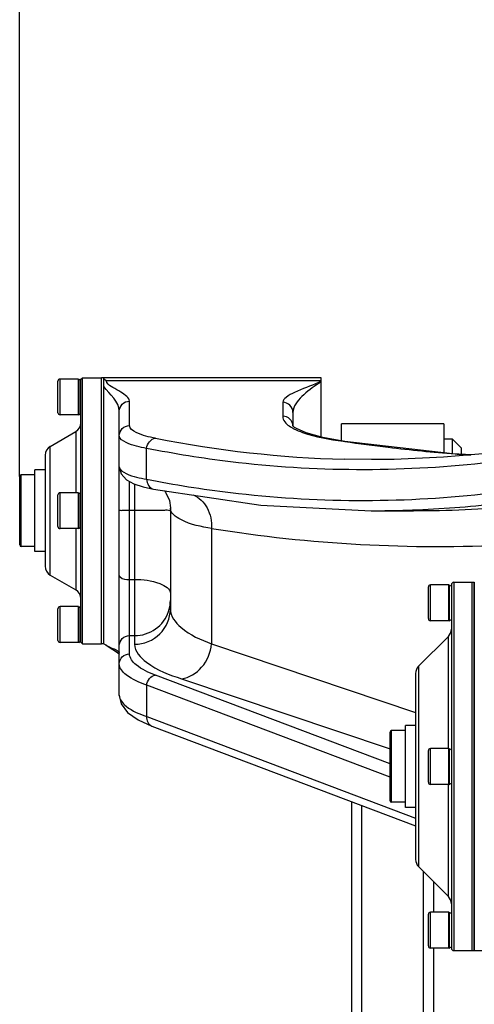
# Model space of a CAD drawing. Header units: millimetres. Extents: x 0 to 11890, y 0 to 8410.
# Tile 19 of 104: x 4354 to 4443, y 5758 to 5950. Entities that reach past the tile are written whole.
import ezdxf

# ---------------------------------------------------------------- set-up
doc = ezdxf.new("R2010")
doc.units = ezdxf.units.MM
doc.header["$LTSCALE"] = 653.95
doc.layers.get('0').update_dxf_attribs({"linetype": 'CONTINUOUS'})
for name, color, linetype in [('304102000082DXF_CONTINUOUS_LINE', 7, 'CONTINUOUS'), ('304103000031DXF_CONTINUOUS_LINE', 7, 'CONTINUOUS'), ('304104000210DXF_CONTINUOUS_LINE', 7, 'CONTINUOUS'), ('304104000212DXF_CONTINUOUS_LINE', 7, 'CONTINUOUS'), ('304104000218DXF_CONTINUOUS_LINE', 7, 'CONTINUOUS'), ('304105000162DXF_CONTINUOUS_LINE', 7, 'CONTINUOUS'), ('304105000174DXF_CONTINUOUS_LINE', 7, 'CONTINUOUS'), ('501023000069DXF_CONTINUOUS_LINE', 7, 'CONTINUOUS'), ('604006000001DXF_CONTINUOUS_LINE', 7, 'CONTINUOUS'), ('604007000001DXF_CONTINUOUS_LINE', 7, 'CONTINUOUS'), ('626001000001DXF_CONTINUOUS_LINE', 7, 'CONTINUOUS'), ('RB30-1-B-JSZL_DXF_DIMENSION', 7, 'CONTINUOUS')]:
    doc.layers.add(name, color=color, linetype=linetype)
doc.styles.get("Standard").update_dxf_attribs({"font": 'txt', "width": 0.7})
doc.dimstyles.new('DIMSTYLE_9', dxfattribs={"dimtxt": 70, "dimasz": 50, "dimexe": 1.5, "dimexo": 0, "dimgap": 1.75, "dimtad": 1, "dimdsep": 46, "dimtxsty": 'Standard', "dimblk": '_FILLED', "dimblk1": '_FILLED', "dimblk2": '_FILLED', "dimcen": 0.09, "dimclrt": 5, "dimazin": 2, "dimtp": 0.5, "dimtm": 0.5, "dimtfac": 1, "dimtofl": 0, "dimtmove": 0, "dimatfit": 3, "dimldrblk": '_FILLED', "dimfxl": 0, "dimtolj": 1, "dimarcsym": 0})

# ---------------------------------------------------------------- blocks, each defined once
blk = doc.blocks.new('_FILLED')
at = {"color": 0, "linetype": 'ByBlock'}
blk.add_solid([(0, 0), (-1, 0.17), (-1, -0.17)], dxfattribs=at)
blk = doc.blocks.new('*D25')
at = {"layer": 'RB30-1-B-JSZL_DXF_DIMENSION', "color": 2, "linetype": 'Continuous'}
for p, q in [((4354.39, 5860.86), (4354.39, 6101.36)), ((4655.39, 5718.16), (4655.39, 6101.36)), ((4354.39, 6086.36), (4504.89, 6086.36)), ((4655.39, 6086.36), (4504.89, 6086.36))]:
    blk.add_line(p, q, dxfattribs=at)
at = {"layer": 'RB30-1-B-JSZL_DXF_DIMENSION', "color": 2, "linetype": 'Continuous', "xscale": 50, "yscale": 50, "zscale": 50, "rotation": 180}
blk.add_blockref('_FILLED', (4354.39, 6086.36), dxfattribs=at)
at = {"layer": 'RB30-1-B-JSZL_DXF_DIMENSION', "color": 2, "linetype": 'Continuous', "xscale": 50, "yscale": 50, "zscale": 50}
blk.add_blockref('_FILLED', (4655.39, 6086.36), dxfattribs=at)

msp = doc.modelspace()

# ---------------------------------------------------------------- linework, layer by layer
at = {"layer": '304102000082DXF_CONTINUOUS_LINE', "color": 7, "linetype": 'Continuous'}
for p, q in [((4370.894, 5879.928), (4370.894, 5880.164)), ((4413.394, 5880.164), (4370.894, 5880.164)), ((4370.894, 5828.164), (4370.894, 5879.528)), ((4413.316, 5879.538), (4413.375, 5879.6)), ((4413.375, 5879.6), (4413.394, 5879.661)), ((4413.394, 5868.58), (4413.394, 5880.164)), ((4373.894, 5818.066), (4373.894, 5873.613)), ((4407.894, 5873.392), (4407.894, 5870.76)), ((4423.277, 5864.164), (4417.938, 5864.23)), ((4423.338, 5864.164), (4423.277, 5864.164)), ((4380.598, 5858.359), (4380.6, 5858.359)), ((4383.695, 5856.168), (4383.894, 5854.716)), ((4383.894, 5854.716), (4383.894, 5834.91)), ((4423.213, 5854.164), (4430.255, 5854.164)), ((4443.394, 5768.164), (4443.394, 5840.163)), ((4370.894, 5828.164), (4371.25, 5827.941)), ((4373.34, 5826.599), (4373.849, 5826.192)), ((4373.849, 5826.192), (4373.894, 5826.148)), ((4377.591, 5813.277), (4380.28, 5812.06)), ((4380.278, 5812.061), (4431.894, 5792.55)), ((4443.394, 5768.164), (4458.698, 5768.164))]:
    msp.add_line(p, q, dxfattribs=at)
at = {"layer": '304102000082DXF_CONTINUOUS_LINE', "color": 9, "linetype": 'Continuous'}
for p, q in [((4413.316, 5879.538), (4371.389, 5879.538)), ((4375.894, 5870.812), (4375.894, 5875.577)), ((4405.894, 5875.357), (4405.894, 5872.648)), ((4418.023, 5867.725), (4417.735, 5867.735)), ((4417.735, 5867.735), (4418.02, 5867.703)), ((4417.735, 5867.735), (4418.02, 5867.694)), ((4379.253, 5860.321), (4379.253, 5866.36)), ((4375.894, 5826.174), (4375.894, 5859.903)), ((4376.894, 5859.392), (4376.894, 5828.07)), ((4375.894, 5854.265), (4376.894, 5854.265)), ((4391.961, 5850.693), (4391.961, 5828.134)), ((4375.894, 5840.72), (4376.894, 5840.72)), ((4375.894, 5829.74), (4376.894, 5829.74)), ((4391.961, 5828.134), (4431.894, 5814.714)), ((4426.894, 5804.674), (4380.985, 5822.027)), ((4386.09, 5821.295), (4426.894, 5807.583)), ((4379.254, 5813.932), (4379.254, 5820.073)), ((4426.894, 5802.065), (4379.254, 5820.073)), ((4379.254, 5813.932), (4431.894, 5794.034))]:
    msp.add_line(p, q, dxfattribs=at)
at = {"layer": '304102000082DXF_CONTINUOUS_LINE', "color": 7, "linetype": 'Continuous'}
for points in [[(4408.219, 5870.451), (4407.888, 5870.765), (4407.894, 5870.699)], [(4418.023, 5867.725), (4413.748, 5868.484), (4410.487, 5869.368), (4408.568, 5870.217), (4408.219, 5870.451)], [(4442.908, 5865.122), (4439.117, 5865.313), (4418.024, 5867.725)], [(4446.548, 5865.443), (4437.368, 5864.633), (4427.68, 5864.209), (4423.337, 5864.164)], [(4373.894, 5862.757), (4374.281, 5861.345), (4375.316, 5860.221), (4376.714, 5859.452), (4378.579, 5858.825), (4380.6, 5858.359)], [(4380.598, 5858.359), (4401.615, 5855.242), (4423.212, 5854.164)], [(4382.731, 5858.043), (4382.95, 5857.794), (4383.695, 5856.168)], [(4371.251, 5827.94), (4371.909, 5827.518), (4372.659, 5827.052), (4373.34, 5826.599)], [(4373.894, 5818.066), (4374.261, 5816.427), (4375.508, 5814.746), (4377.591, 5813.277)]]:
    msp.add_lwpolyline(points, dxfattribs=at)
at = {"layer": '304102000082DXF_CONTINUOUS_LINE', "color": 9, "linetype": 'Continuous'}
for centre, radius, start, end in [((4411.765, 5877.548), 8.233, 240.09712, 241.62997), ((4412.231, 5878.412), 9.214, 241.6313, 243.16277), ((4423.515, 6082.178), 218.02, 258.75098, 268.53402), ((4467.28, 6207.919), 343.773, 261.76152, 263.19512), ((4467.081, 6206.23), 342.072, 263.19481, 265.40133), ((4466.99, 6205.178), 341.017, 265.40237, 265.90439), ((4423.274, 6069.393), 215.229, 270.00051, 271.85363), ((4423.219, 6070.566), 216.404, 271.85815, 276.24696), ((4430.224, 6134.481), 280.317, 270.00635, 274.12655), ((4436.173, 6126.336), 279.166, 260.88774, 272.91686), ((4377.189, 5836.579), 6.703, 341.62931, 345.83588), ((4377.163, 5836.586), 6.731, 345.83046, 359.94406), ((4373.655, 5831.509), 4.303, 236.02752, 237.80559)]:
    msp.add_arc(centre, radius, start, end, dxfattribs=at)
at = {"layer": '304102000082DXF_CONTINUOUS_LINE', "color": 7, "linetype": 'Continuous'}
msp.add_open_spline([(4370.894, 5880.004), (4370.901, 5879.915), (4371.145, 5879.785), (4371.28, 5879.622), (4371.389, 5879.538)], degree=3, knots=[0, 0, 0, 0, 0.3939756, 1, 1, 1, 1], dxfattribs=at)
at = {"layer": '304102000082DXF_CONTINUOUS_LINE', "color": 9, "linetype": 'Continuous'}
for points, knots in [([(4371.488, 5879.213), (4371.458, 5879.264), (4371.408, 5879.368), (4371.389, 5879.483), (4371.389, 5879.538)], [0, 0, 0, 0, 0.5182693, 1, 1, 1, 1]), ([(4375.894, 5875.577), (4375.894, 5875.916), (4375.292, 5876.655), (4374.113, 5877.405), (4372.754, 5878.209), (4371.747, 5878.781), (4371.488, 5879.213)], [0, 0, 0, 0, 0.1752547, 0.4351423, 0.7397204, 1, 1, 1, 1]), ([(4412.884, 5879.233), (4411.342, 5878.55), (4409.081, 5877.787), (4406.763, 5876.585), (4405.894, 5875.75), (4405.894, 5875.357)], [0, 0, 0, 0, 0.6204592, 0.855205, 1, 1, 1, 1]), ([(4412.933, 5879.05), (4411.771, 5878.277), (4409.752, 5876.842), (4407.894, 5874.571), (4407.894, 5873.392)], [0, 0, 0, 0, 0.5419989, 1, 1, 1, 1]), ([(4413.316, 5879.538), (4413.314, 5879.469), (4413.135, 5879.344), (4412.985, 5879.278), (4412.884, 5879.233)], [0, 0, 0, 0, 0.3851089, 1, 1, 1, 1]), ([(4413.394, 5879.397), (4413.336, 5879.33), (4413.179, 5879.214), (4413.019, 5879.107), (4412.933, 5879.05)], [0, 0, 0, 0, 0.4629615, 1, 1, 1, 1]), ([(4373.894, 5873.613), (4373.894, 5874.116), (4374.329, 5875.167), (4375.385, 5875.577), (4375.894, 5875.577)], [0, 0, 0, 0, 0.4968159, 1, 1, 1, 1]), ([(4407.894, 5873.392), (4407.894, 5873.894), (4407.459, 5874.946), (4406.403, 5875.357), (4405.894, 5875.357)], [0, 0, 0, 0, 0.4968781, 1, 1, 1, 1]), ([(4405.894, 5872.648), (4405.894, 5872.446), (4406.09, 5871.457), (4406.987, 5870.799), (4407.661, 5870.411)], [0, 0, 0, 0, 0.2063693, 1, 1, 1, 1]), ([(4407.894, 5870.699), (4407.887, 5871.2), (4407.448, 5872.24), (4406.399, 5872.648), (4405.894, 5872.648)], [0, 0, 0, 0, 0.4976742, 1, 1, 1, 1]), ([(4373.894, 5868.833), (4373.894, 5869.338), (4374.326, 5870.395), (4375.384, 5870.812), (4375.894, 5870.812)], [0, 0, 0, 0, 0.4981523, 1, 1, 1, 1]), ([(4380.985, 5868.347), (4379.69, 5868.604), (4377.966, 5868.9), (4375.894, 5870.19), (4375.894, 5870.812)], [0, 0, 0, 0, 0.6798141, 1, 1, 1, 1]), ([(4408.071, 5870.19), (4408.624, 5869.91), (4411.733, 5868.683), (4415.051, 5868.126), (4417.735, 5867.735)], [0, 0, 0, 0, 0.1859679, 1, 1, 1, 1]), ([(4379.253, 5866.36), (4377.892, 5866.618), (4376.118, 5866.91), (4373.894, 5868.194), (4373.894, 5868.833)], [0, 0, 0, 0, 0.6843516, 1, 1, 1, 1]), ([(4445.035, 5863.456), (4428.677, 5861.655), (4406.413, 5861.785), (4384.687, 5865.278), (4379.253, 5866.36)], [0, 0, 0, 0, 0.7481326, 1, 1, 1, 1]), ([(4373.894, 5862.77), (4373.894, 5862.134), (4376.126, 5860.866), (4377.893, 5860.576), (4379.253, 5860.321)], [0, 0, 0, 0, 0.3147952, 1, 1, 1, 1]), ([(4379.253, 5860.321), (4384.687, 5859.249), (4406.417, 5855.788), (4428.675, 5855.659), (4445.035, 5857.444)], [0, 0, 0, 0, 0.251833, 1, 1, 1, 1]), ([(4388.353, 5857.27), (4389.496, 5856.783), (4391.516, 5854.781), (4392.026, 5852.067), (4391.96, 5850.693)], [0, 0, 0, 0, 0.474556, 1, 1, 1, 1]), ([(4373.894, 5854.259), (4373.894, 5854.31), (4374.208, 5854.196), (4374.715, 5854.354), (4375.422, 5854.265), (4375.894, 5854.265)], [0, 0, 0, 0, 0.0761282, 0.2929007, 1, 1, 1, 1]), ([(4376.894, 5854.265), (4377.438, 5854.265), (4379.326, 5854.266), (4381.214, 5854.268), (4382.557, 5854.274)], [0, 0, 0, 0, 0.2884197, 1, 1, 1, 1]), ([(4382.557, 5854.274), (4382.888, 5854.275), (4383.168, 5854.437), (4383.894, 5854.172), (4383.894, 5854.286)], [0, 0, 0, 0, 0.743698, 1, 1, 1, 1]), ([(4391.961, 5850.693), (4389.908, 5851.068), (4387.079, 5851.469), (4383.894, 5853.66), (4383.894, 5854.676)], [0, 0, 0, 0, 0.6724157, 1, 1, 1, 1]), ([(4373.894, 5841.51), (4373.894, 5841.398), (4374.368, 5840.716), (4375.257, 5840.72), (4375.894, 5840.72)], [0, 0, 0, 0, 0.1505691, 1, 1, 1, 1]), ([(4376.894, 5840.72), (4378.566, 5840.72), (4380.956, 5840.575), (4383.894, 5838.897), (4383.894, 5837.952)], [0, 0, 0, 0, 0.6389119, 1, 1, 1, 1]), ([(4376.894, 5828.07), (4378.674, 5828.07), (4382.36, 5829.491), (4383.894, 5833.159), (4383.894, 5834.909)], [0, 0, 0, 0, 0.5041117, 1, 1, 1, 1]), ([(4383.894, 5834.91), (4383.894, 5833.55), (4386.503, 5830.294), (4389.832, 5828.95), (4391.961, 5828.134)], [0, 0, 0, 0, 0.3735626, 1, 1, 1, 1]), ([(4376.894, 5829.74), (4378.333, 5829.74), (4381.268, 5830.642), (4383.103, 5833.118), (4383.551, 5834.466)], [0, 0, 0, 0, 0.503232, 1, 1, 1, 1]), ([(4373.894, 5827.786), (4373.894, 5828.287), (4374.332, 5829.335), (4375.385, 5829.74), (4375.894, 5829.74)], [0, 0, 0, 0, 0.4958879, 1, 1, 1, 1]), ([(4371.362, 5827.868), (4371.573, 5827.735), (4372.334, 5827.32), (4373.177, 5827.061), (4373.688, 5826.719)], [0, 0, 0, 0, 0.2884413, 1, 1, 1, 1]), ([(4376.894, 5828.07), (4376.894, 5826.66), (4380.086, 5823.328), (4383.692, 5822.101), (4386.09, 5821.295)], [0, 0, 0, 0, 0.3580783, 1, 1, 1, 1]), ([(4386.09, 5821.295), (4387.587, 5821.498), (4390.542, 5823.351), (4391.796, 5826.485), (4391.96, 5828.134)], [0, 0, 0, 0, 0.4769419, 1, 1, 1, 1]), ([(4373.688, 5826.719), (4373.743, 5826.682), (4373.833, 5826.618), (4373.894, 5826.512), (4373.894, 5826.466)], [0, 0, 0, 0, 0.5902913, 1, 1, 1, 1]), ([(4380.985, 5822.027), (4379.645, 5822.534), (4377.576, 5823.342), (4375.894, 5825.34), (4375.894, 5826.174)], [0, 0, 0, 0, 0.6319342, 1, 1, 1, 1]), ([(4379.254, 5820.073), (4377.85, 5820.577), (4375.714, 5821.358), (4373.894, 5823.374), (4373.894, 5824.22)], [0, 0, 0, 0, 0.6380069, 1, 1, 1, 1]), ([(4373.894, 5818.079), (4373.894, 5817.233), (4375.714, 5815.216), (4377.85, 5814.436), (4379.254, 5813.932)], [0, 0, 0, 0, 0.3619931, 1, 1, 1, 1]), ([(4443.394, 5774.669), (4443.404, 5774.698), (4443.425, 5774.758), (4443.45, 5774.816), (4443.462, 5774.845)], [0, 0, 0, 0, 0.496925, 1, 1, 1, 1])]:
    msp.add_open_spline(points, degree=3, knots=knots, dxfattribs=at)
for points in [[(4373.894, 5873.613), (4373.894, 5875.508), (4371.999, 5876.904), (4370.894, 5878.444)], [(4379.253, 5866.36), (4379.297, 5867.238), (4380.108, 5868.29), (4380.985, 5868.347)], [(4379.253, 5860.321), (4379.214, 5859.529), (4379.82, 5858.513), (4380.598, 5858.359)], [(4373.894, 5824.22), (4373.894, 5824.72), (4374.122, 5825.252), (4374.48, 5825.601)], [(4374.48, 5825.601), (4374.843, 5825.957), (4375.385, 5826.174), (4375.894, 5826.174)], [(4379.253, 5820.073), (4379.335, 5820.94), (4380.121, 5821.923), (4380.985, 5822.027)], [(4379.253, 5813.932), (4379.186, 5813.224), (4379.612, 5812.312), (4380.278, 5812.061)]]:
    msp.add_open_spline(points, degree=3, dxfattribs=at)
at = {"layer": '304103000031DXF_CONTINUOUS_LINE', "color": 7, "linetype": 'Continuous'}
for p, q in [((4437.394, 5871.164), (4417.394, 5871.164)), ((4417.394, 5867.837), (4417.394, 5871.162)), ((4437.394, 5871.162), (4437.394, 5865.51)), ((4419.394, 5150.614), (4419.394, 5797.275)), ((4435.394, 5781.664), (4435.394, 5775.664)), ((4435.394, 5768.664), (4435.394, 5155.24))]:
    msp.add_line(p, q, dxfattribs=at)
at = {"layer": '304103000031DXF_CONTINUOUS_LINE', "color": 9, "linetype": 'Continuous'}
for p, q in [((4421.394, 5151.297), (4421.394, 5796.519)), ((4433.394, 5783.664), (4433.394, 5151.297))]:
    msp.add_line(p, q, dxfattribs=at)
at = {"layer": '304104000210DXF_CONTINUOUS_LINE', "color": 7, "linetype": 'Continuous'}
for p, q in [((4439.094, 5868.164), (4437.394, 5868.164)), ((4439.094, 5865.316), (4439.094, 5868.164)), ((4440.894, 5866.364), (4439.094, 5868.164)), ((4440.894, 5865.223), (4440.894, 5866.364))]:
    msp.add_line(p, q, dxfattribs=at)
at = {"layer": '304104000212DXF_CONTINUOUS_LINE', "color": 7, "linetype": 'Continuous'}
for p, q in [((4366.394, 5879.864), (4366.694, 5880.164)), ((4366.394, 5828.464), (4366.394, 5879.863)), ((4366.694, 5828.164), (4366.694, 5880.164)), ((4366.694, 5880.164), (4370.394, 5880.164)), ((4370.394, 5828.164), (4370.394, 5880.164)), ((4360.394, 5866.741), (4365.394, 5869.628)), ((4359.394, 5865.009), (4359.394, 5843.318)), ((4360.394, 5841.586), (4365.394, 5838.7)), ((4366.394, 5828.464), (4366.694, 5828.164)), ((4366.694, 5828.164), (4370.394, 5828.164))]:
    msp.add_line(p, q, dxfattribs=at)
at = {"layer": '304104000212DXF_CONTINUOUS_LINE', "color": 9, "linetype": 'Continuous'}
for p, q in [((4365.394, 5869.628), (4365.394, 5857.664)), ((4360.394, 5841.586), (4360.394, 5866.741)), ((4365.394, 5850.664), (4365.394, 5838.7))]:
    msp.add_line(p, q, dxfattribs=at)
at = {"layer": '304104000212DXF_CONTINUOUS_LINE', "color": 7, "linetype": 'Continuous'}
for centre, start, end in [((4364.394, 5871.36), 300, 360), ((4361.394, 5865.009), 120, 180), ((4361.394, 5843.318), 180, 240), ((4364.394, 5836.968), 0, 60)]:
    msp.add_arc(centre, 2, start, end, dxfattribs=at)
at = {"layer": '304104000218DXF_CONTINUOUS_LINE', "color": 7, "linetype": 'Continuous'}
for p, q in [((4438.894, 5839.664), (4438.894, 5768.664)), ((4439.394, 5840.164), (4442.894, 5840.164)), ((4442.894, 5840.164), (4442.894, 5768.164)), ((4432.48, 5823.749), (4438.308, 5829.578)), ((4431.894, 5822.335), (4431.894, 5785.992)), ((4432.48, 5784.578), (4438.308, 5778.749)), ((4439.394, 5768.164), (4442.894, 5768.164))]:
    msp.add_line(p, q, dxfattribs=at)
at = {"layer": '304104000218DXF_CONTINUOUS_LINE', "color": 9, "linetype": 'Continuous'}
for p, q in [((4439.394, 5840.164), (4439.394, 5768.164)), ((4438.308, 5807.664), (4438.308, 5829.578)), ((4432.48, 5823.749), (4432.48, 5784.578)), ((4438.308, 5778.749), (4438.308, 5800.664))]:
    msp.add_line(p, q, dxfattribs=at)
at = {"layer": '304104000218DXF_CONTINUOUS_LINE', "color": 7, "linetype": 'Continuous'}
for centre, radius, start, end in [((4439.394, 5839.664), 0.5, 90, 180), ((4436.894, 5830.992), 2, 315, 360), ((4433.894, 5822.335), 2, 135, 180), ((4433.894, 5785.992), 2, 180, 225), ((4436.894, 5777.335), 2, 0, 45), ((4439.394, 5768.664), 0.5, 180, 270)]:
    msp.add_arc(centre, radius, start, end, dxfattribs=at)
at = {"layer": '304105000162DXF_CONTINUOUS_LINE', "color": 7, "linetype": 'Continuous'}
for p, q in [((4370.394, 5828.164), (4370.394, 5880.164)), ((4370.894, 5880.164), (4370.394, 5880.164)), ((4370.894, 5828.164), (4370.894, 5880.163)), ((4370.894, 5828.164), (4370.394, 5828.164))]:
    msp.add_line(p, q, dxfattribs=at)
at = {"layer": '304105000174DXF_CONTINUOUS_LINE', "color": 7, "linetype": 'Continuous'}
for p, q in [((4442.894, 5840.164), (4442.894, 5768.164)), ((4442.894, 5840.164), (4443.394, 5840.164)), ((4443.394, 5840.164), (4443.394, 5768.164)), ((4442.894, 5768.164), (4443.394, 5768.164))]:
    msp.add_line(p, q, dxfattribs=at)
at = {"layer": '501023000069DXF_CONTINUOUS_LINE', "color": 7, "linetype": 'Continuous'}
for p, q in [((4361.894, 5873.314), (4361.894, 5879.514)), ((4365.894, 5879.914), (4362.294, 5879.914)), ((4365.894, 5872.914), (4365.894, 5879.914)), ((4365.894, 5872.914), (4362.294, 5872.914)), ((4361.894, 5851.064), (4361.894, 5857.264)), ((4365.894, 5857.664), (4362.294, 5857.664)), ((4365.894, 5850.664), (4365.894, 5857.664)), ((4365.894, 5850.664), (4362.294, 5850.664)), ((4434.394, 5833.064), (4434.394, 5839.264)), ((4438.394, 5839.664), (4434.794, 5839.664)), ((4438.394, 5832.664), (4438.394, 5839.664)), ((4361.894, 5828.814), (4361.894, 5835.014)), ((4365.894, 5835.414), (4362.294, 5835.414)), ((4365.894, 5828.414), (4365.894, 5835.414)), ((4438.394, 5832.664), (4434.794, 5832.664)), ((4365.894, 5828.414), (4362.294, 5828.414)), ((4434.394, 5801.064), (4434.394, 5807.264)), ((4438.394, 5807.664), (4434.794, 5807.664)), ((4438.394, 5800.664), (4438.394, 5807.664)), ((4438.394, 5800.664), (4434.794, 5800.664)), ((4434.394, 5769.064), (4434.394, 5775.264)), ((4438.394, 5775.664), (4434.794, 5775.664)), ((4438.394, 5768.664), (4438.394, 5775.664)), ((4438.394, 5768.664), (4434.794, 5768.664))]:
    msp.add_line(p, q, dxfattribs=at)
at = {"layer": '501023000069DXF_CONTINUOUS_LINE', "color": 9, "linetype": 'Continuous'}
for p, q in [((4362.294, 5872.914), (4362.294, 5879.914)), ((4362.294, 5850.664), (4362.294, 5857.664)), ((4434.794, 5832.664), (4434.794, 5839.664)), ((4362.294, 5828.414), (4362.294, 5835.414)), ((4434.794, 5800.664), (4434.794, 5807.664)), ((4434.794, 5768.664), (4434.794, 5775.664))]:
    msp.add_line(p, q, dxfattribs=at)
at = {"layer": '501023000069DXF_CONTINUOUS_LINE', "color": 7, "linetype": 'Continuous'}
for centre, start, end in [((4362.294, 5879.514), 90, 180), ((4362.294, 5873.314), 180, 270), ((4362.294, 5857.264), 90, 180), ((4362.294, 5851.064), 180, 270), ((4434.794, 5839.264), 90, 180), ((4362.294, 5835.014), 90, 180), ((4434.794, 5833.064), 180, 270), ((4362.294, 5828.814), 180, 270), ((4434.794, 5807.264), 90, 180), ((4434.794, 5801.064), 180, 270), ((4434.794, 5775.264), 90, 180), ((4434.794, 5769.064), 180, 270)]:
    msp.add_arc(centre, 0.4, start, end, dxfattribs=at)
at = {"layer": '604006000001DXF_CONTINUOUS_LINE', "color": 7, "linetype": 'Continuous'}
for p, q in [((4365.894, 5879.81), (4365.944, 5879.914)), ((4365.944, 5879.914), (4365.944, 5872.914)), ((4365.944, 5879.914), (4366.394, 5879.695)), ((4365.894, 5873.017), (4365.944, 5872.914)), ((4365.944, 5872.914), (4366.394, 5873.132)), ((4365.894, 5857.56), (4365.944, 5857.664)), ((4365.944, 5857.664), (4365.944, 5850.664)), ((4365.944, 5857.664), (4366.394, 5857.445)), ((4365.894, 5850.767), (4365.944, 5850.664)), ((4365.944, 5850.664), (4366.394, 5850.882)), ((4438.394, 5839.56), (4438.444, 5839.664)), ((4438.444, 5839.664), (4438.444, 5832.664)), ((4438.444, 5839.664), (4438.894, 5839.445)), ((4365.894, 5835.31), (4365.944, 5835.414)), ((4365.944, 5835.414), (4365.944, 5828.414)), ((4365.944, 5835.414), (4366.394, 5835.195)), ((4438.394, 5832.767), (4438.444, 5832.664)), ((4438.444, 5832.664), (4438.894, 5832.882)), ((4365.894, 5828.517), (4365.944, 5828.414)), ((4365.944, 5828.414), (4366.394, 5828.632)), ((4438.394, 5807.56), (4438.444, 5807.664)), ((4438.444, 5807.664), (4438.444, 5800.664)), ((4438.444, 5807.664), (4438.894, 5807.445)), ((4438.394, 5800.767), (4438.444, 5800.664)), ((4438.444, 5800.664), (4438.894, 5800.882)), ((4438.394, 5775.56), (4438.444, 5775.664)), ((4438.444, 5775.664), (4438.444, 5768.664)), ((4438.444, 5775.664), (4438.894, 5775.445)), ((4438.394, 5768.767), (4438.444, 5768.664)), ((4438.444, 5768.664), (4438.894, 5768.882))]:
    msp.add_line(p, q, dxfattribs=at)
at = {"layer": '604007000001DXF_CONTINUOUS_LINE', "color": 7, "linetype": 'Continuous'}
for p, q in [((4357.394, 5846.164), (4357.394, 5862.164)), ((4359.394, 5862.164), (4357.394, 5862.164)), ((4359.394, 5846.164), (4357.394, 5846.164)), ((4429.894, 5796.164), (4429.894, 5812.164)), ((4431.894, 5812.164), (4429.894, 5812.164)), ((4431.894, 5796.164), (4429.894, 5796.164))]:
    msp.add_line(p, q, dxfattribs=at)
at = {"layer": '626001000001DXF_CONTINUOUS_LINE', "color": 7, "linetype": 'Continuous'}
for p, q in [((4354.394, 5847.464), (4354.394, 5860.864)), ((4357.394, 5861.164), (4354.694, 5861.164)), ((4357.394, 5847.164), (4354.694, 5847.164)), ((4426.894, 5797.464), (4426.894, 5810.863)), ((4429.894, 5811.164), (4427.194, 5811.164)), ((4429.894, 5797.164), (4427.194, 5797.164))]:
    msp.add_line(p, q, dxfattribs=at)
at = {"layer": '626001000001DXF_CONTINUOUS_LINE', "color": 9, "linetype": 'Continuous'}
for p, q in [((4354.694, 5847.164), (4354.694, 5861.164)), ((4427.194, 5797.164), (4427.194, 5811.163))]:
    msp.add_line(p, q, dxfattribs=at)
at = {"layer": '626001000001DXF_CONTINUOUS_LINE', "color": 7, "linetype": 'Continuous'}
for centre, start, end in [((4354.694, 5860.864), 90, 180), ((4354.694, 5847.464), 180, 270), ((4427.194, 5810.864), 90, 180), ((4427.194, 5797.464), 180, 270)]:
    msp.add_arc(centre, 0.3, start, end, dxfattribs=at)

# ---------------------------------------------------------------- dimensions: what is measured, and where the dimension line sits
at = {"layer": 'RB30-1-B-JSZL_DXF_DIMENSION', "color": 2, "linetype": 'Continuous'}
dim = msp.add_linear_dim(base=(4655.394, 6086.363), p1=(4354.394, 5860.864), p2=(4655.394, 5718.164), dimstyle='DIMSTYLE_9', dxfattribs=at)
dim.commit()
dim.dimension.update_dxf_attribs({"geometry": '*D25', "text_midpoint": (4431.394, 6086.363), "dimtype": 160})

doc.saveas('drawing.dxf')
